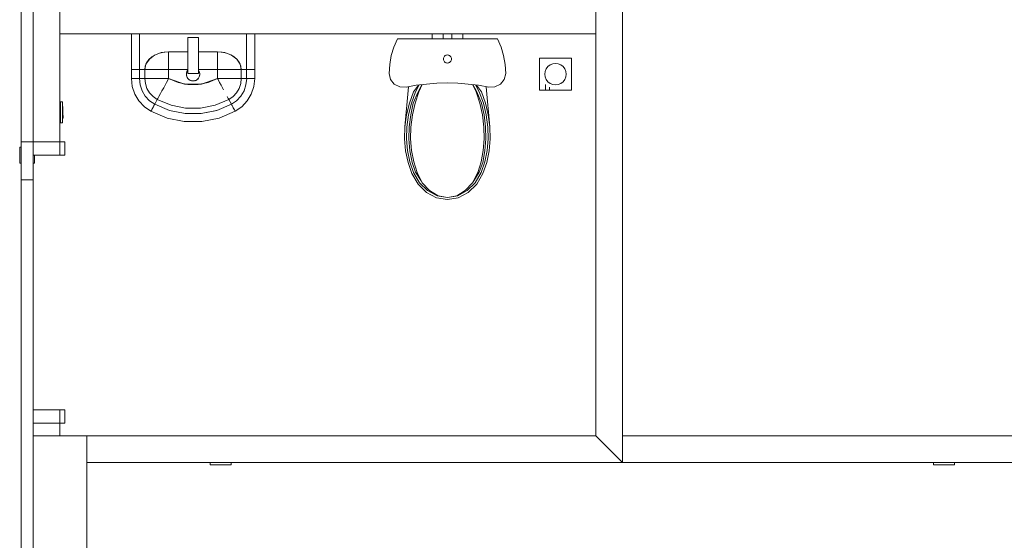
# Model space of a CAD drawing. Header units: millimetres. Extents: x 659 to 1031, y -73 to 11.
# Tile 38 of 141: x 722.9 to 730.25, y -40.48 to -36.59. Entities that reach past the tile are written whole.
import ezdxf

# ---------------------------------------------------------------- set-up
doc = ezdxf.new("R2010")
doc.units = ezdxf.units.MM
doc.header["$MEASUREMENT"] = 0
for name, color, linetype, lineweight in [('IFC-Elemento construtivo genérico-Contorno', 253, 'Continuous', 5), ('IFC-Elemento de mobília-Contorno', 152, 'Continuous', 5), ('IFC-Parede padrão-Contorno', 44, 'Continuous', 5), ('IFC-Porta-Contorno', 142, 'Continuous', 5)]:
    doc.layers.add(name, color=color, linetype=linetype, lineweight=lineweight)

msp = doc.modelspace()

# ---------------------------------------------------------------- linework, layer by layer
at = {"layer": 'IFC-Elemento construtivo genérico-Contorno', "color": 8, "lineweight": 5}
for p, q in [((723.7365, -36.9644), (723.7365, -36.6986)), ((723.7965, -36.9644), (723.7965, -36.6986)), ((723.7966, -36.9644), (723.7966, -36.6986)), ((724.1565, -36.7241), (724.2365, -36.7241)), ((724.1565, -36.8041), (724.1565, -36.7241)), ((724.2365, -36.8041), (724.2365, -36.7241)), ((724.5965, -36.9644), (724.5965, -36.6986)), ((724.6565, -36.9644), (724.6565, -36.6986)), ((724.1565, -36.9941), (724.1565, -36.8041)), ((724.2365, -36.9941), (724.2365, -36.8041)), ((723.8452, -36.9232), (723.8705, -36.886)), ((723.85, -36.9134), (723.8665, -36.8903)), ((723.8665, -36.8903), (723.8886, -36.8701)), ((723.8705, -36.886), (723.9098, -36.8565)), ((723.8886, -36.8701), (723.9155, -36.8535)), ((723.9098, -36.8565), (723.9594, -36.8375)), ((723.9155, -36.8535), (723.9463, -36.8412)), ((723.9463, -36.8412), (723.9796, -36.8336)), ((723.9594, -36.8375), (724.0143, -36.831)), ((723.9796, -36.8336), (724.0143, -36.831)), ((724.0143, -36.831), (724.0143, -36.831)), ((724.0143, -36.8377), (724.0143, -36.831)), ((724.0143, -36.831), (724.1565, -36.831)), ((724.0143, -36.8507), (724.0143, -36.8377)), ((724.0143, -36.8699), (724.0143, -36.8507)), ((724.0143, -36.8857), (724.0143, -36.8699)), ((724.0143, -36.8917), (724.0143, -36.8857)), ((724.0143, -36.9061), (724.0143, -36.8917)), ((724.2365, -36.831), (724.3787, -36.831)), ((724.3787, -36.831), (724.3787, -36.831)), ((724.3787, -36.831), (724.4337, -36.8375)), ((724.3787, -36.831), (724.4134, -36.8336)), ((724.3787, -36.8377), (724.3787, -36.831)), ((724.3787, -36.8507), (724.3787, -36.8377)), ((724.3787, -36.8699), (724.3787, -36.8507)), ((724.3787, -36.8857), (724.3787, -36.8699)), ((724.3787, -36.8917), (724.3787, -36.8857)), ((724.3787, -36.9061), (724.3787, -36.8917)), ((724.4134, -36.8336), (724.4467, -36.8412)), ((724.4337, -36.8375), (724.4832, -36.8565)), ((724.4467, -36.8412), (724.4775, -36.8535)), ((724.4775, -36.8535), (724.5044, -36.8701)), ((724.4832, -36.8565), (724.5226, -36.886)), ((724.5044, -36.8701), (724.5266, -36.8903)), ((724.5226, -36.886), (724.5478, -36.9232)), ((724.5266, -36.8903), (724.543, -36.9134)), ((726.7825, -36.8786), (727.0225, -36.8786)), ((726.7825, -37.1186), (726.7825, -36.8786)), ((727.0225, -37.1186), (727.0225, -36.8786)), ((723.7365, -37.0316), (723.7365, -36.9644)), ((723.7365, -36.9644), (723.7387, -36.9644)), ((723.7387, -36.9644), (723.7429, -36.9644)), ((723.7429, -36.9644), (723.7492, -36.9644)), ((723.7492, -36.9644), (723.7573, -36.9644)), ((723.7573, -36.9644), (723.7669, -36.9644)), ((723.7669, -36.9644), (723.7724, -36.9644)), ((723.7724, -36.9644), (723.7753, -36.9644)), ((723.7753, -36.9644), (723.7805, -36.9644)), ((723.7805, -36.9644), (723.7848, -36.9644)), ((723.7848, -36.9644), (723.7876, -36.9644)), ((723.7876, -36.9644), (723.7954, -36.9644)), ((723.7954, -36.9644), (723.7966, -36.9644)), ((723.7965, -36.9644), (723.8365, -36.9644)), ((723.7966, -37.0316), (723.7966, -36.9644)), ((723.7966, -36.9644), (723.8001, -36.9644)), ((723.7966, -36.9644), (723.8365, -36.9644)), ((723.8298, -36.9644), (723.8365, -36.9644)), ((723.8365, -36.9644), (723.8452, -36.9232)), ((723.8365, -36.9644), (723.8399, -36.9384)), ((723.8365, -37.0316), (723.8365, -36.9644)), ((723.8365, -36.9644), (723.8453, -36.9644)), ((723.8399, -36.9384), (723.85, -36.9134)), ((723.8453, -36.9644), (723.8628, -36.9644)), ((723.8628, -36.9644), (723.8883, -36.9644)), ((723.8883, -36.9644), (723.9093, -36.9644)), ((723.9093, -36.9644), (723.9174, -36.9644)), ((723.9174, -36.9644), (723.9366, -36.9644)), ((723.9366, -36.9644), (723.9581, -36.9644)), ((723.9581, -36.9644), (723.9813, -36.9644)), ((723.9813, -36.9644), (724.0055, -36.9644)), ((724.0055, -36.9644), (724.0143, -36.9644)), ((724.0143, -36.9222), (724.0143, -36.9061)), ((724.0143, -36.9397), (724.0143, -36.9222)), ((724.0143, -36.9578), (724.0143, -36.9397)), ((724.0143, -36.9644), (724.0143, -36.9578)), ((724.0143, -37.0316), (724.0143, -36.9636)), ((724.0143, -36.9636), (724.1565, -36.9636)), ((724.0143, -36.9644), (724.1565, -36.9644)), ((724.1532, -36.9744), (724.1565, -36.9699)), ((724.1548, -36.9723), (724.156, -36.97)), ((724.156, -36.97), (724.1565, -36.9695)), ((724.2365, -36.9636), (724.3787, -36.9636)), ((724.2365, -36.9644), (724.3787, -36.9644)), ((724.2365, -36.9696), (724.2369, -36.97)), ((724.2365, -36.9699), (724.2398, -36.9744)), ((724.2369, -36.97), (724.2382, -36.9723)), ((724.3787, -36.9222), (724.3787, -36.9061)), ((724.3787, -36.9397), (724.3787, -36.9222)), ((724.3787, -36.9578), (724.3787, -36.9397)), ((724.3787, -36.9644), (724.3787, -36.9578)), ((724.3787, -37.0316), (724.3787, -36.9636)), ((724.3787, -36.9644), (724.3875, -36.9644)), ((724.3875, -36.9644), (724.4117, -36.9644)), ((724.4117, -36.9644), (724.4349, -36.9644)), ((724.4349, -36.9644), (724.4564, -36.9644)), ((724.4564, -36.9644), (724.4756, -36.9644)), ((724.4756, -36.9644), (724.4837, -36.9644)), ((724.4837, -36.9644), (724.5048, -36.9644)), ((724.5048, -36.9644), (724.5302, -36.9644)), ((724.5302, -36.9644), (724.5476, -36.9644)), ((724.543, -36.9134), (724.5531, -36.9384)), ((724.5476, -36.9644), (724.5565, -36.9644)), ((724.5478, -36.9232), (724.5565, -36.9644)), ((724.5531, -36.9384), (724.5565, -36.9644)), ((724.5565, -37.0316), (724.5565, -36.9644)), ((724.5565, -36.9644), (724.5965, -36.9644)), ((724.5565, -36.9644), (724.5632, -36.9644)), ((724.5565, -36.9644), (724.5965, -36.9644)), ((724.5929, -36.9644), (724.5965, -36.9644)), ((724.5965, -37.0316), (724.5965, -36.9644)), ((724.5965, -36.9644), (724.5976, -36.9644)), ((724.5976, -36.9644), (724.6053, -36.9644)), ((724.6053, -36.9644), (724.6082, -36.9644)), ((724.6082, -36.9644), (724.6125, -36.9644)), ((724.6125, -36.9644), (724.6177, -36.9644)), ((724.6177, -36.9644), (724.6206, -36.9644)), ((724.6206, -36.9644), (724.6261, -36.9644)), ((724.6261, -36.9644), (724.6357, -36.9644)), ((724.6357, -36.9644), (724.6438, -36.9644)), ((724.6438, -36.9644), (724.6501, -36.9644)), ((724.6501, -36.9644), (724.6544, -36.9644)), ((724.6544, -36.9644), (724.6565, -36.9644)), ((724.6565, -37.0316), (724.6565, -36.9644)), ((726.8253, -36.9779), (726.8332, -36.9586)), ((726.8332, -36.9586), (726.846, -36.942)), ((726.846, -36.942), (726.8625, -36.9293)), ((726.8625, -36.9293), (726.8818, -36.9213)), ((726.8818, -36.9213), (726.9025, -36.9186)), ((726.9025, -36.9186), (726.9232, -36.9213)), ((726.9232, -36.9213), (726.9425, -36.9293)), ((726.9425, -36.9293), (726.9591, -36.942)), ((726.9591, -36.942), (726.9718, -36.9586)), ((726.9718, -36.9586), (726.9798, -36.9779)), ((723.7365, -37.0316), (723.7387, -37.0316)), ((723.7365, -37.0316), (723.7429, -37.0908)), ((723.7387, -37.0316), (723.7429, -37.0316)), ((723.7429, -37.0316), (723.7492, -37.0316)), ((723.7492, -37.0316), (723.7573, -37.0316)), ((723.7573, -37.0316), (723.7669, -37.0316)), ((723.7669, -37.0316), (723.7724, -37.0316)), ((723.7724, -37.0316), (723.7753, -37.0316)), ((723.7753, -37.0316), (723.7805, -37.0316)), ((723.7805, -37.0316), (723.7848, -37.0316)), ((723.7848, -37.0316), (723.7876, -37.0316)), ((723.7876, -37.0316), (723.7954, -37.0316)), ((723.7954, -37.0316), (723.7966, -37.0316)), ((723.7964, -37.0316), (723.8014, -37.0781)), ((723.7964, -37.0316), (723.7966, -37.0316)), ((723.7966, -37.0316), (723.8365, -37.0316)), ((723.8365, -37.0316), (723.8406, -37.0695)), ((723.8365, -37.0316), (723.8453, -37.0316)), ((723.8453, -37.0316), (723.8628, -37.0316)), ((723.8628, -37.0316), (723.8883, -37.0316)), ((723.8883, -37.0316), (723.9093, -37.0316)), ((723.9093, -37.0316), (723.9174, -37.0316)), ((723.9174, -37.0316), (723.9366, -37.0316)), ((723.9366, -37.0316), (723.9581, -37.0316)), ((723.9581, -37.0316), (723.9813, -37.0316)), ((723.9813, -37.0316), (724.0055, -37.0316)), ((723.9985, -37.0606), (724.0101, -37.0393)), ((723.9986, -37.0607), (724.0101, -37.0394)), ((724.0055, -37.0316), (724.0143, -37.0316)), ((724.0101, -37.0394), (724.0143, -37.0316)), ((724.0101, -37.0393), (724.0143, -37.0316)), ((724.0143, -37.0316), (724.0842, -37.061)), ((724.0143, -37.0316), (724.1335, -37.0726)), ((724.1465, -36.9994), (724.1468, -36.9968)), ((724.1465, -36.9994), (724.1476, -37.0098)), ((724.1468, -36.9942), (724.149, -36.984)), ((724.1468, -37.0047), (724.1468, -36.9942)), ((724.1468, -37.0047), (724.149, -37.0149)), ((724.1473, -36.9917), (724.1476, -36.989)), ((724.1476, -36.989), (724.1508, -36.9791)), ((724.1476, -37.0098), (724.1484, -37.0124)), ((724.149, -36.984), (724.1532, -36.9744)), ((724.149, -37.0149), (724.1532, -37.0244)), ((724.1501, -37.0173), (724.1508, -37.0198)), ((724.1508, -36.9791), (724.1521, -36.9769)), ((724.1508, -37.0198), (724.156, -37.0288)), ((724.1532, -37.0244), (724.1594, -37.0329)), ((724.156, -37.0288), (724.163, -37.0366)), ((724.1565, -36.9941), (724.2365, -36.9941)), ((724.1594, -37.0329), (724.1671, -37.0399)), ((724.163, -37.0366), (724.1651, -37.0381)), ((724.1671, -37.0399), (724.1762, -37.0451)), ((724.1695, -37.0412), (724.1715, -37.0427)), ((724.1715, -37.0427), (724.181, -37.047)), ((724.2119, -37.047), (724.2215, -37.0427)), ((724.2168, -37.0451), (724.2259, -37.0399)), ((724.2208, -37.0428), (724.2215, -37.0427)), ((724.2215, -37.0427), (724.2237, -37.0412)), ((724.2259, -37.0399), (724.2337, -37.0329)), ((724.2278, -37.0381), (724.2299, -37.0366)), ((724.2299, -37.0366), (724.2369, -37.0288)), ((724.2337, -37.0329), (724.2398, -37.0244)), ((724.2369, -37.0288), (724.2422, -37.0198)), ((724.2398, -36.9744), (724.2441, -36.984)), ((724.2398, -37.0244), (724.2441, -37.0149)), ((724.2408, -36.9768), (724.2422, -36.9791)), ((724.2422, -36.9791), (724.243, -36.9816)), ((724.2422, -37.0198), (724.2454, -37.0098)), ((724.2441, -36.984), (724.2462, -36.9942)), ((724.2441, -37.0149), (724.2462, -37.0047)), ((724.2446, -36.9865), (724.2454, -36.989)), ((724.2454, -36.989), (724.2465, -36.9994)), ((724.2454, -37.0098), (724.2457, -37.0072)), ((724.2462, -37.0047), (724.2462, -36.9942)), ((724.2462, -37.002), (724.2465, -36.9994)), ((724.2595, -37.0726), (724.3787, -37.0316)), ((724.3088, -37.061), (724.3787, -37.0316)), ((724.3787, -37.0316), (724.3829, -37.0394)), ((724.3787, -37.0316), (724.3875, -37.0316)), ((724.3787, -37.0316), (724.3829, -37.0393)), ((724.3829, -37.0393), (724.3945, -37.0606)), ((724.3829, -37.0394), (724.3944, -37.0607)), ((724.3875, -37.0316), (724.4117, -37.0316)), ((724.4117, -37.0316), (724.4349, -37.0316)), ((724.4349, -37.0316), (724.4564, -37.0316)), ((724.4564, -37.0316), (724.4756, -37.0316)), ((724.4756, -37.0316), (724.4837, -37.0316)), ((724.4837, -37.0316), (724.5048, -37.0316)), ((724.5048, -37.0316), (724.5302, -37.0316)), ((724.5302, -37.0316), (724.5476, -37.0316)), ((724.5476, -37.0316), (724.5565, -37.0316)), ((724.5524, -37.0695), (724.5565, -37.0316)), ((724.5565, -37.0316), (724.5965, -37.0316)), ((724.5917, -37.0781), (724.5967, -37.0316)), ((724.5965, -37.0316), (724.5967, -37.0316)), ((724.5965, -37.0316), (724.5976, -37.0316)), ((724.5976, -37.0316), (724.6053, -37.0316)), ((724.6053, -37.0316), (724.6082, -37.0316)), ((724.6082, -37.0316), (724.6125, -37.0316)), ((724.6125, -37.0316), (724.6177, -37.0316)), ((724.6177, -37.0316), (724.6206, -37.0316)), ((724.6206, -37.0316), (724.6261, -37.0316)), ((724.6261, -37.0316), (724.6357, -37.0316)), ((724.6357, -37.0316), (724.6438, -37.0316)), ((724.6438, -37.0316), (724.6501, -37.0316)), ((724.6501, -37.0316), (724.6544, -37.0316)), ((724.6501, -37.0908), (724.6565, -37.0316)), ((724.6544, -37.0316), (724.6565, -37.0316)), ((726.8225, -36.9986), (726.8253, -36.9779)), ((726.8225, -36.9986), (726.8253, -37.0193)), ((726.8253, -37.0193), (726.8332, -37.0386)), ((726.8332, -37.0386), (726.846, -37.0551)), ((726.9591, -37.0551), (726.9718, -37.0386)), ((726.9718, -37.0386), (726.9798, -37.0193)), ((726.9798, -36.9779), (726.9825, -36.9986)), ((726.9798, -37.0193), (726.9825, -36.9986)), ((723.7429, -37.0908), (723.7617, -37.1473)), ((723.8014, -37.0781), (723.8162, -37.1224)), ((723.8406, -37.0695), (723.8526, -37.1057)), ((723.8526, -37.1057), (723.8721, -37.1384)), ((723.9642, -37.1239), (723.9681, -37.1168)), ((723.9642, -37.1239), (723.9681, -37.1168)), ((723.9681, -37.1168), (723.9772, -37.0999)), ((723.9681, -37.1168), (723.9773, -37.1)), ((723.9772, -37.0999), (723.9875, -37.081)), ((723.9773, -37.1), (723.9875, -37.0811)), ((723.9875, -37.081), (723.9985, -37.0606)), ((723.9875, -37.0811), (723.9986, -37.0607)), ((724.0842, -37.061), (724.1586, -37.076)), ((724.1335, -37.0726), (724.2595, -37.0726)), ((724.1586, -37.076), (724.2344, -37.076)), ((724.1762, -37.0451), (724.1861, -37.0483)), ((724.181, -37.047), (724.1817, -37.0469)), ((724.181, -37.047), (724.1913, -37.0492)), ((724.1861, -37.0483), (724.1965, -37.0494)), ((724.1913, -37.0492), (724.1939, -37.0492)), ((724.1965, -37.0494), (724.2069, -37.0483)), ((724.1991, -37.0492), (724.2017, -37.0492)), ((724.2017, -37.0492), (724.2043, -37.0486)), ((724.2069, -37.0483), (724.2168, -37.0451)), ((724.2094, -37.0475), (724.2119, -37.047)), ((724.2344, -37.076), (724.3088, -37.061)), ((724.3944, -37.0607), (724.4055, -37.0811)), ((724.3945, -37.0606), (724.4055, -37.081)), ((724.4055, -37.081), (724.4158, -37.0999)), ((724.4055, -37.0811), (724.4158, -37.1)), ((724.4158, -37.0999), (724.4249, -37.1168)), ((724.4158, -37.1), (724.4171, -37.1024)), ((724.5208, -37.1384), (724.5403, -37.1057)), ((724.5403, -37.1057), (724.5524, -37.0695)), ((724.5769, -37.1224), (724.5917, -37.0781)), ((724.6313, -37.1473), (724.6501, -37.0908)), ((726.8275, -37.1186), (726.8275, -37.076)), ((726.846, -37.0551), (726.8625, -37.0679)), ((726.8575, -37.1186), (726.8575, -37.0958)), ((726.8625, -37.0679), (726.8818, -37.0759)), ((726.8818, -37.0759), (726.9025, -37.0786)), ((726.9025, -37.0786), (726.9232, -37.0759)), ((726.9232, -37.0759), (726.9425, -37.0679)), ((726.9425, -37.0679), (726.9591, -37.0551)), ((723.7617, -37.1473), (723.7922, -37.1985)), ((723.8162, -37.1224), (723.84, -37.1626)), ((723.84, -37.1626), (723.8719, -37.1967)), ((723.8721, -37.1384), (723.8982, -37.1663)), ((723.8982, -37.1663), (723.9295, -37.1879)), ((723.9105, -37.2229), (723.9295, -37.1879)), ((723.9106, -37.2229), (723.9295, -37.1879)), ((723.9295, -37.1879), (723.9337, -37.1801)), ((723.9295, -37.1879), (724.032, -37.2309)), ((723.9337, -37.1801), (723.9421, -37.1648)), ((723.9337, -37.1801), (723.9421, -37.1648)), ((723.9421, -37.1648), (723.9542, -37.1424)), ((723.9421, -37.1648), (723.9542, -37.1424)), ((723.9542, -37.1424), (723.9642, -37.1239)), ((723.9542, -37.1424), (723.9642, -37.1239)), ((724.361, -37.2309), (724.4635, -37.1879)), ((724.451, -37.1648), (724.4593, -37.1801)), ((724.4593, -37.1801), (724.4635, -37.1879)), ((724.4635, -37.1879), (724.4948, -37.1663)), ((724.4635, -37.1879), (724.4824, -37.2229)), ((724.4635, -37.1879), (724.4825, -37.2229)), ((724.4948, -37.1663), (724.5208, -37.1384)), ((724.5211, -37.1967), (724.553, -37.1626)), ((724.553, -37.1626), (724.5769, -37.1224)), ((724.6008, -37.1985), (724.6313, -37.1473)), ((726.7825, -37.1186), (727.0225, -37.1186)), ((726.8875, -37.1186), (726.8875, -37.1185)), ((723.2023, -37.2144), (723.2058, -37.2144)), ((723.2058, -37.2064), (723.2218, -37.2064)), ((723.2058, -37.3624), (723.2058, -37.2064)), ((723.2218, -37.3624), (723.2218, -37.2064)), ((723.2218, -37.2394), (723.2234, -37.2394)), ((723.2234, -37.3294), (723.2234, -37.2394)), ((723.7922, -37.1985), (723.8329, -37.242)), ((723.8329, -37.242), (723.8819, -37.2758)), ((723.8719, -37.1967), (723.9105, -37.2233)), ((723.8849, -37.2702), (723.8879, -37.2647)), ((723.8879, -37.2647), (723.8917, -37.2576)), ((723.8917, -37.2576), (723.8964, -37.2491)), ((723.8964, -37.2491), (723.899, -37.2443)), ((723.899, -37.2443), (723.9004, -37.2417)), ((723.899, -37.2442), (723.9003, -37.2417)), ((723.9003, -37.2417), (723.9028, -37.2371)), ((723.9004, -37.2417), (723.9028, -37.2372)), ((723.9028, -37.2372), (723.9049, -37.2333)), ((723.9028, -37.2371), (723.9049, -37.2333)), ((723.9049, -37.2333), (723.9062, -37.2309)), ((723.9062, -37.2309), (723.9099, -37.2241)), ((723.9099, -37.2241), (723.9104, -37.2232)), ((723.9099, -37.224), (723.9103, -37.2232)), ((723.9103, -37.2232), (723.9105, -37.2229)), ((723.9103, -37.2232), (724.0202, -37.2694)), ((724.032, -37.2309), (724.1409, -37.2529)), ((724.1409, -37.2529), (724.2521, -37.2529)), ((724.2521, -37.2529), (724.361, -37.2309)), ((724.3728, -37.2694), (724.4827, -37.2232)), ((724.4824, -37.2229), (724.4826, -37.2232)), ((724.4825, -37.2229), (724.4826, -37.2232)), ((724.4826, -37.2232), (724.5211, -37.1967)), ((724.4826, -37.2232), (724.4831, -37.2241)), ((724.4826, -37.2232), (724.4831, -37.224)), ((724.4831, -37.224), (724.4868, -37.2308)), ((724.4831, -37.2241), (724.4868, -37.2309)), ((724.4868, -37.2309), (724.4881, -37.2333)), ((724.4881, -37.2333), (724.4902, -37.2372)), ((724.4881, -37.2333), (724.4902, -37.2371)), ((724.4902, -37.2371), (724.4926, -37.2417)), ((724.4902, -37.2372), (724.4926, -37.2417)), ((724.4926, -37.2417), (724.4941, -37.2443)), ((724.4926, -37.2417), (724.4941, -37.2442)), ((724.4941, -37.2442), (724.4967, -37.249)), ((724.4941, -37.2443), (724.4966, -37.2491)), ((724.4966, -37.2491), (724.5012, -37.2576)), ((724.4967, -37.249), (724.5013, -37.2575)), ((724.5012, -37.2576), (724.5051, -37.2647)), ((724.5013, -37.2575), (724.5051, -37.2646)), ((724.5051, -37.2646), (724.5081, -37.2702)), ((724.5051, -37.2647), (724.5081, -37.2702)), ((724.5112, -37.2758), (724.5601, -37.242)), ((724.5601, -37.242), (724.6008, -37.1985)), ((723.2218, -37.3294), (723.2234, -37.3294)), ((723.2234, -37.2841), (723.2264, -37.3264)), ((723.2234, -37.3264), (723.2264, -37.3264)), ((723.2261, -37.3212), (723.2265, -37.3211)), ((723.2261, -37.3212), (723.2265, -37.3232)), ((723.2265, -37.3211), (723.2268, -37.3213)), ((723.2265, -37.3232), (723.2269, -37.323)), ((723.2268, -37.3213), (723.2271, -37.3215)), ((723.2269, -37.323), (723.2272, -37.3226)), ((723.2269, -37.323), (723.227, -37.3229)), ((723.227, -37.3229), (723.2272, -37.3226)), ((723.2271, -37.3215), (723.2273, -37.3218)), ((723.2272, -37.3226), (723.2273, -37.3221)), ((723.2273, -37.3218), (723.2273, -37.3221)), ((723.8818, -37.2758), (724.0026, -37.3265)), ((723.8819, -37.2758), (723.8829, -37.2739)), ((723.8829, -37.2739), (723.8849, -37.2702)), ((724.0026, -37.3265), (724.131, -37.3524)), ((724.0202, -37.2694), (724.1369, -37.2929)), ((724.1369, -37.2929), (724.2561, -37.2929)), ((724.137, -37.2927), (724.256, -37.2927)), ((724.256, -37.2927), (724.3727, -37.269)), ((724.2561, -37.2929), (724.3728, -37.2694)), ((724.262, -37.3524), (724.3904, -37.3265)), ((724.3904, -37.3265), (724.5112, -37.2758)), ((724.5081, -37.2702), (724.5101, -37.2739)), ((724.5101, -37.2739), (724.5112, -37.2758)), ((724.5101, -37.2739), (724.5112, -37.2758)), ((723.2023, -37.3544), (723.2058, -37.3544)), ((723.2058, -37.3624), (723.2218, -37.3624)), ((724.131, -37.3524), (724.262, -37.3524)), ((724.3245, -39.9146), (724.3245, -39.8986)), ((724.4805, -39.9146), (724.4805, -39.8986)), ((729.7245, -39.9146), (729.7245, -39.8986)), ((729.8805, -39.9146), (729.8805, -39.8986)), ((724.3245, -39.9146), (724.4805, -39.9146)), ((724.3575, -39.9162), (724.3575, -39.9146)), ((724.3575, -39.9162), (724.4475, -39.9162)), ((724.4475, -39.9162), (724.4475, -39.9146)), ((729.7245, -39.9146), (729.8805, -39.9146)), ((729.7575, -39.9162), (729.7575, -39.9146)), ((729.7575, -39.9162), (729.8475, -39.9162)), ((729.8475, -39.9162), (729.8475, -39.9146))]:
    msp.add_line(p, q, dxfattribs=at)
at = {"layer": 'IFC-Elemento de mobília-Contorno', "color": 8, "lineweight": 5}
for p, q in [((725.6951, -36.7967), (725.7217, -36.7356)), ((725.7217, -36.7356), (726.4688, -36.7356)), ((725.9813, -36.7356), (725.9813, -36.6986)), ((726.0633, -36.7356), (726.0633, -36.6986)), ((726.1273, -36.7356), (726.1273, -36.6986)), ((726.2092, -36.7356), (726.2092, -36.6986)), ((726.4688, -36.7356), (726.4954, -36.7967)), ((725.6758, -36.8605), (725.6951, -36.7967)), ((726.4954, -36.7967), (726.5147, -36.8605)), ((725.6642, -36.9261), (725.6758, -36.8605)), ((726.0653, -36.8856), (726.0658, -36.8797)), ((726.0653, -36.8856), (726.0658, -36.8914)), ((726.0658, -36.8797), (726.0675, -36.8741)), ((726.0658, -36.8914), (726.0675, -36.8971)), ((726.0675, -36.8741), (726.0703, -36.8689)), ((726.0675, -36.8971), (726.0703, -36.9023)), ((726.0703, -36.8689), (726.0741, -36.8644)), ((726.0741, -36.8644), (726.0786, -36.8607)), ((726.0786, -36.8607), (726.0838, -36.8579)), ((726.0838, -36.8579), (726.0894, -36.8562)), ((726.0894, -36.8562), (726.0953, -36.8556)), ((726.0953, -36.8556), (726.1011, -36.8562)), ((726.1011, -36.8562), (726.1067, -36.8579)), ((726.1067, -36.8579), (726.1119, -36.8607)), ((726.1119, -36.8607), (726.1165, -36.8644)), ((726.1165, -36.8644), (726.1202, -36.8689)), ((726.1202, -36.8689), (726.123, -36.8741)), ((726.1202, -36.9023), (726.123, -36.8971)), ((726.123, -36.8741), (726.1247, -36.8797)), ((726.123, -36.8971), (726.1247, -36.8914)), ((726.1247, -36.8797), (726.1253, -36.8856)), ((726.1247, -36.8914), (726.1253, -36.8856)), ((726.5147, -36.8605), (726.5264, -36.9261)), ((725.6603, -36.9926), (725.6642, -36.9261)), ((726.0703, -36.9023), (726.0741, -36.9068)), ((726.0741, -36.9068), (726.0786, -36.9105)), ((726.0786, -36.9105), (726.0838, -36.9133)), ((726.0838, -36.9133), (726.0894, -36.915)), ((726.0894, -36.915), (726.0953, -36.9156)), ((726.0953, -36.9156), (726.1011, -36.915)), ((726.1011, -36.915), (726.1067, -36.9133)), ((726.1067, -36.9133), (726.1119, -36.9105)), ((726.1119, -36.9105), (726.1165, -36.9068)), ((726.1165, -36.9068), (726.1202, -36.9023)), ((726.5264, -36.9261), (726.5303, -36.9926)), ((725.6603, -36.9926), (725.6704, -37.0376)), ((725.6704, -37.0376), (725.6989, -37.0739)), ((726.4917, -37.0739), (726.5201, -37.0376)), ((726.5201, -37.0376), (726.5303, -36.9926)), ((725.6989, -37.0739), (725.7401, -37.0946)), ((725.7401, -37.0946), (725.7863, -37.0955)), ((725.778, -37.3926), (725.8051, -37.0922)), ((725.7863, -37.0955), (725.8628, -37.082)), ((725.8416, -37.1297), (725.8788, -37.08)), ((725.8574, -37.1298), (725.8854, -37.0791)), ((725.8628, -37.082), (725.94, -37.0723)), ((725.8766, -37.1297), (725.9049, -37.0767)), ((725.8812, -37.1298), (725.9078, -37.0763)), ((725.94, -37.0723), (726.0175, -37.0664)), ((726.0175, -37.0664), (726.0953, -37.0645)), ((726.0953, -37.0645), (726.173, -37.0664)), ((726.173, -37.0664), (726.2505, -37.0723)), ((726.2505, -37.0723), (726.3277, -37.082)), ((726.2827, -37.0763), (726.3093, -37.1298)), ((726.2856, -37.0767), (726.3139, -37.1297)), ((726.3051, -37.0791), (726.3331, -37.1298)), ((726.3117, -37.08), (726.3489, -37.1297)), ((726.3277, -37.082), (726.4042, -37.0955)), ((726.3855, -37.0922), (726.4126, -37.3926)), ((726.4042, -37.0955), (726.4504, -37.0946)), ((726.4504, -37.0946), (726.4917, -37.0739)), ((725.8121, -37.2142), (725.8416, -37.1297)), ((725.827, -37.2147), (725.8574, -37.1298)), ((725.8404, -37.2142), (725.8766, -37.1297)), ((725.8539, -37.2147), (725.8812, -37.1298)), ((726.3093, -37.1298), (726.3367, -37.2147)), ((726.3139, -37.1297), (726.3501, -37.2142)), ((726.3331, -37.1298), (726.3635, -37.2147)), ((726.3489, -37.1297), (726.3785, -37.2142)), ((725.7908, -37.3023), (725.8121, -37.2142)), ((725.8053, -37.3034), (725.827, -37.2147)), ((725.8213, -37.3023), (725.8404, -37.2142)), ((725.8343, -37.3034), (725.8539, -37.2147)), ((726.3367, -37.2147), (726.3562, -37.3034)), ((726.3501, -37.2142), (726.3692, -37.3023)), ((726.3635, -37.2147), (726.3853, -37.3034)), ((726.3785, -37.2142), (726.3996, -37.3023)), ((725.7783, -37.3926), (725.7908, -37.3023)), ((725.7924, -37.3944), (725.8053, -37.3034)), ((725.81, -37.3926), (725.8213, -37.3023)), ((725.8227, -37.3944), (725.8343, -37.3034)), ((726.3562, -37.3034), (726.3678, -37.3944)), ((726.3692, -37.3023), (726.3805, -37.3926)), ((726.3853, -37.3034), (726.3981, -37.3944)), ((726.3996, -37.3023), (726.4123, -37.3926)), ((725.7753, -37.482), (725.778, -37.3926)), ((725.7756, -37.482), (725.7783, -37.3926)), ((725.7898, -37.4814), (725.7924, -37.3944)), ((725.8076, -37.482), (725.81, -37.3926)), ((725.8204, -37.4814), (725.8227, -37.3944)), ((726.3678, -37.3944), (726.3701, -37.4814)), ((726.3805, -37.3926), (726.383, -37.482)), ((726.3981, -37.3944), (726.4007, -37.4814)), ((726.4123, -37.3926), (726.4149, -37.482)), ((726.4126, -37.3926), (726.4153, -37.482)), ((725.7753, -37.482), (725.7832, -37.5709)), ((725.7756, -37.482), (725.7835, -37.5709)), ((725.7898, -37.4814), (725.7976, -37.5679)), ((725.8076, -37.482), (725.8147, -37.5709)), ((725.8204, -37.4814), (725.8273, -37.5679)), ((726.3632, -37.5679), (726.3701, -37.4814)), ((726.3758, -37.5709), (726.383, -37.482)), ((726.393, -37.5679), (726.4007, -37.4814)), ((726.407, -37.5709), (726.4149, -37.482)), ((726.4073, -37.5709), (726.4153, -37.482)), ((725.7832, -37.5709), (725.8017, -37.6576)), ((725.7835, -37.5709), (725.802, -37.6576)), ((725.7976, -37.5679), (725.8155, -37.6523)), ((725.8147, -37.5709), (725.8313, -37.6576)), ((725.8273, -37.5679), (725.8435, -37.6523)), ((726.347, -37.6523), (726.3632, -37.5679)), ((726.3592, -37.6576), (726.3758, -37.5709)), ((726.375, -37.6523), (726.393, -37.5679)), ((726.3885, -37.6576), (726.407, -37.5709)), ((726.3889, -37.6576), (726.4073, -37.5709)), ((725.8017, -37.6576), (725.8303, -37.7404)), ((725.802, -37.6576), (725.8305, -37.7404)), ((725.8155, -37.6523), (725.8433, -37.7328)), ((725.8313, -37.6576), (725.857, -37.7297)), ((725.8435, -37.6523), (725.8685, -37.7328)), ((726.322, -37.7328), (726.347, -37.6523)), ((726.3335, -37.7297), (726.3592, -37.6576)), ((726.3472, -37.7328), (726.375, -37.6523)), ((726.36, -37.7404), (726.3885, -37.6576)), ((726.3603, -37.7404), (726.3889, -37.6576)), ((725.8303, -37.7404), (725.8764, -37.8207)), ((725.8305, -37.7404), (725.8766, -37.8207)), ((725.8433, -37.7328), (725.8872, -37.8093)), ((725.857, -37.7297), (725.8985, -37.7951)), ((725.8685, -37.7328), (725.908, -37.8093)), ((726.2825, -37.8093), (726.322, -37.7328)), ((726.292, -37.7951), (726.3335, -37.7297)), ((726.3033, -37.8093), (726.3472, -37.7328)), ((726.3139, -37.8207), (726.36, -37.7404)), ((726.3141, -37.8207), (726.3603, -37.7404)), ((725.8764, -37.8207), (725.9393, -37.8829)), ((725.8766, -37.8207), (725.9395, -37.8829)), ((725.8872, -37.8093), (725.947, -37.8685)), ((725.8985, -37.7951), (725.908, -37.8093)), ((725.908, -37.8093), (725.9618, -37.8685)), ((726.2287, -37.8685), (726.2825, -37.8093)), ((726.2435, -37.8685), (726.3033, -37.8093)), ((726.251, -37.8829), (726.3139, -37.8207)), ((726.2512, -37.8829), (726.3141, -37.8207)), ((726.2825, -37.8093), (726.292, -37.7951)), ((725.9393, -37.8829), (726.0142, -37.9222)), ((725.9395, -37.8829), (726.0143, -37.9222)), ((725.947, -37.8685), (726.0182, -37.9059)), ((725.9618, -37.8685), (726.0259, -37.9059)), ((726.0142, -37.9222), (726.0953, -37.9356)), ((726.0143, -37.9222), (726.0953, -37.9356)), ((726.0182, -37.9059), (726.0953, -37.9187)), ((726.0259, -37.9059), (726.0953, -37.9187)), ((726.0953, -37.9187), (726.1723, -37.9059)), ((726.0953, -37.9187), (726.1646, -37.9059)), ((726.0953, -37.9356), (726.1763, -37.9222)), ((726.0953, -37.9356), (726.1762, -37.9222)), ((726.1646, -37.9059), (726.2287, -37.8685)), ((726.1723, -37.9059), (726.2435, -37.8685)), ((726.1762, -37.9222), (726.251, -37.8829)), ((726.1763, -37.9222), (726.2512, -37.8829))]:
    msp.add_line(p, q, dxfattribs=at)
at = {"layer": 'IFC-Parede padrão-Contorno', "color": 8, "lineweight": 5}
for p, q in [((727.2025, -37.2186), (727.2025, -33.4986)), ((727.4025, -37.2586), (727.4025, -35.3207)), ((723.2023, -37.4621), (723.2023, -35.6888)), ((723.2023, -36.6986), (724.8024, -36.6986)), ((724.8024, -36.6986), (727.2025, -36.6986)), ((727.2025, -39.6986), (727.2025, -37.2186)), ((727.4025, -39.8986), (727.4025, -37.2586)), ((723.2023, -37.5044), (723.2023, -37.4621)), ((723.007, -37.5044), (723.2023, -37.5044)), ((723.007, -39.6044), (723.2023, -39.6044)), ((723.2023, -39.6609), (723.2023, -39.6044)), ((723.2023, -39.6986), (723.2023, -39.6609)), ((723.0023, -39.6986), (723.1623, -39.6986)), ((723.0823, -39.6986), (723.2023, -39.6986)), ((723.1623, -39.6986), (723.4023, -39.6986)), ((723.4023, -39.6986), (724.9224, -39.6986)), ((723.4023, -41.2982), (723.4023, -39.6986)), ((724.9224, -39.6986), (727.2025, -39.6986)), ((727.2025, -39.6986), (727.3225, -39.8186)), ((727.4025, -39.6986), (730.4025, -39.6986)), ((727.3225, -39.8186), (727.4025, -39.8986)), ((723.4023, -39.8986), (725.0024, -39.8986)), ((725.0024, -39.8986), (727.4025, -39.8986)), ((727.4025, -39.8986), (730.4025, -39.8986))]:
    msp.add_line(p, q, dxfattribs=at)
at = {"layer": 'IFC-Porta-Contorno', "color": 8, "lineweight": 5}
for p, q in [((722.9123, -37.7888), (722.9123, -33.5888)), ((723.0023, -37.7888), (723.0023, -33.5888)), ((722.9023, -37.5444), (722.9123, -37.5444)), ((722.9023, -37.6644), (722.9023, -37.5444)), ((722.9123, -41.7044), (722.9123, -37.5044)), ((722.9123, -37.5044), (723.0023, -37.5044)), ((723.0023, -37.5044), (723.007, -37.5044)), ((723.0023, -41.7044), (723.0023, -37.5044)), ((723.2023, -37.6044), (723.2023, -37.5044)), ((723.2023, -37.5044), (723.2375, -37.5044)), ((723.2375, -37.5044), (723.2383, -37.5044)), ((723.2383, -37.6044), (723.2383, -37.5044)), ((723.0023, -37.6044), (723.2023, -37.6044)), ((723.0123, -37.6644), (723.0123, -37.6044)), ((723.2023, -37.6044), (723.2383, -37.6044)), ((722.9023, -37.6644), (722.9123, -37.6644)), ((723.0023, -37.6644), (723.0123, -37.6644)), ((722.9123, -37.7888), (723.0023, -37.7888)), ((723.0023, -39.5044), (723.2023, -39.5044)), ((723.2023, -39.602), (723.2023, -39.5044)), ((723.2023, -39.5044), (723.2383, -39.5044)), ((723.2383, -39.602), (723.2383, -39.5044)), ((723.0023, -39.6044), (723.1977, -39.6044)), ((723.2023, -39.6044), (723.2023, -39.602)), ((723.2023, -39.6044), (723.2032, -39.6044)), ((723.2032, -39.6044), (723.2383, -39.6044)), ((723.2383, -39.6044), (723.2383, -39.602))]:
    msp.add_line(p, q, dxfattribs=at)

doc.saveas('drawing.dxf')
